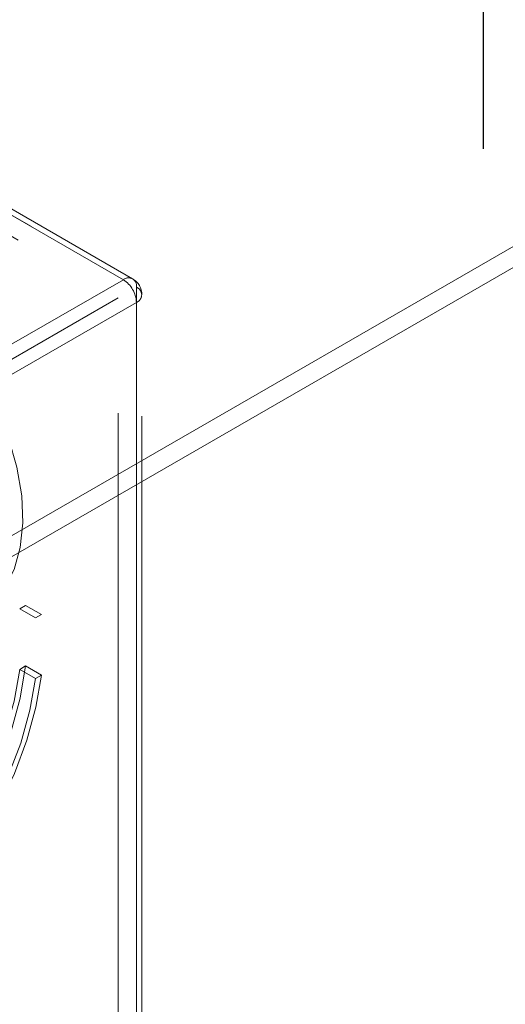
# Model space of a CAD drawing. Header units: inches. Extents: x 3.3 to 19.7, y 2.1 to 14.1.
# Tile 37 of 42: x 17.3917 to 17.4375, y 10.4095 to 10.5025. Entities that reach past the tile are written whole.
import ezdxf

# ---------------------------------------------------------------- set-up
doc = ezdxf.new("R2010")
doc.units = ezdxf.units.IN
doc.header["$MEASUREMENT"] = 0
doc.linetypes.add('DOT2', pattern=[0.025, 0, -0.025])
doc.linetypes.add('HIDDEN', pattern=[0.07500000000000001, 0.05, -0.025])

msp = doc.modelspace()

# ---------------------------------------------------------------- linework, layer by layer
at = {"color": 7, "linetype": 'HIDDEN', "lineweight": 18}
for p, q in [((17.51961713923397, 10.56335009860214), (17.34638542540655, 10.46334555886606)), ((17.52047452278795, 10.56186490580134), (17.34724280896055, 10.46186036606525)), ((17.3616608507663, 10.43688487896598), (17.53489256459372, 10.53688941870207)), ((17.36251823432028, 10.43539968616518), (17.5357499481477, 10.53540422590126)), ((17.40147186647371, 10.47795463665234), (17.30495705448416, 10.53367145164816)), ((17.40234674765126, 10.47804127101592), (17.30583193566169, 10.53375808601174)), ((17.30619442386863, 10.53295690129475), (17.4027092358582, 10.47724008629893)), ((17.30495705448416, 10.53167108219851), (17.40097691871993, 10.47623999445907)), ((17.34863619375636, 10.44745325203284), (17.40147186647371, 10.47795463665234)), ((17.4027092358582, 10.47724008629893), (17.4027092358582, 10.36578834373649)), ((17.34838871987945, 10.44588147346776), (17.40097691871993, 10.47623999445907)), ((17.34987356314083, 10.44531006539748), (17.4027092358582, 10.47581145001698)), ((17.40097691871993, 10.36535979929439), (17.40097691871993, 10.47623999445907)), ((17.4027092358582, 10.36435970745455), (17.4027092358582, 10.47581145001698)), ((17.40322177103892, 10.36507402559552), (17.40322177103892, 10.47652576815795)), ((17.39170763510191, 10.4468839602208), (17.39225812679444, 10.44720175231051)), ((17.39170763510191, 10.4468839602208), (17.39319247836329, 10.44602677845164)), ((17.39225812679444, 10.44720175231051), (17.39374297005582, 10.44634457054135)), ((17.39319247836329, 10.44602677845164), (17.39374297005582, 10.44634457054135)), ((17.39225812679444, 10.44148627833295), (17.39170763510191, 10.44116848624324)), ((17.39225812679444, 10.44148627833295), (17.39374297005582, 10.44062909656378)), ((17.39170763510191, 10.44116848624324), (17.39319247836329, 10.44031130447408)), ((17.39374297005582, 10.44062909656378), (17.39319247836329, 10.44031130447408))]:
    msp.add_line(p, q, dxfattribs=at)
at = {"linetype": 'DOT2', "ltscale": 0.75}
msp.add_line((17.43545259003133, 10.29030281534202), (17.43545259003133, 10.51549249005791), dxfattribs=at)
at = {"color": 7, "linetype": 'HIDDEN', "lineweight": 18, "flags": 128}
for points in [[(17.38624903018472, 10.47155948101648), (17.38438541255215, 10.47389819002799), (17.38237106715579, 10.4759640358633), (17.38025769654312, 10.47770399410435), (17.37809954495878, 10.47907340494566), (17.37595200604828, 10.48003711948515), (17.37387020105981, 10.48057040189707), (17.37190756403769, 10.48065956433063), (17.3701144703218, 10.4803023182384), (17.36853694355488, 10.47950783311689), (17.36721547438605, 10.47829650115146), (17.36618398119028, 10.47669941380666), (17.36546893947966, 10.47475756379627), (17.36508870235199, 10.47252079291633), (17.36505302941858, 10.47004651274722), (17.3653628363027, 10.46739823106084), (17.36601017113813, 10.46464392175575), (17.36697841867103, 10.46185428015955), (17.36824272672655, 10.45910090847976), (17.36977064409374, 10.45645447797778), (17.37152295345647, 10.45398291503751), (17.37345467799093, 10.45174965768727), (17.37551623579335, 10.44981202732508), (17.3776547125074, 10.44821975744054), (17.37981521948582, 10.44701371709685), (17.3819423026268, 10.44622486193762), (17.38398136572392, 10.44587343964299), (17.38588007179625, 10.44596847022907), (17.38758968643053, 10.44650751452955), (17.38906632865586, 10.44747673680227), (17.39027209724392, 10.44885125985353), (17.39117604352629, 10.45059580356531), (17.3917549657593, 10.45266559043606), (17.39199400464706, 10.45500749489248), (17.3918870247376, 10.45756140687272), (17.39143677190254, 10.46026177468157), (17.39065480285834, 10.46303928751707), (17.38956118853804, 10.46582265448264)], [(17.39225812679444, 10.44148627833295), (17.39173533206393, 10.4384500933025), (17.39088121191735, 10.43533623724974), (17.38971311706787, 10.43220796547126), (17.38825477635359, 10.42912882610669), (17.38653581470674, 10.42616136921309), (17.38459115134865, 10.42336587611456), (17.38246029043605, 10.42079913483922), (17.3801865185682, 10.41851328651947), (17.37781602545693, 10.41655476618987), (17.37539696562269, 10.41496335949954), (17.37297848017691, 10.41377139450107), (17.37060969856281, 10.41300308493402), (17.36833874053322, 10.41267403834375), (17.36621173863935, 10.41279093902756), (17.36427190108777, 10.41335141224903), (17.36255863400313, 10.41434407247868), (17.36110674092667, 10.41574875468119), (17.35994571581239, 10.41753692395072), (17.35909914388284, 10.4196722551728), (17.35858422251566, 10.42211137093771), (17.35841141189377, 10.4248047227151), (17.35858422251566, 10.42769759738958), (17.35909914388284, 10.43073122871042), (17.35994571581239, 10.43384399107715), (17.36110674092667, 10.43697265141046), (17.36255863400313, 10.44005365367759), (17.36427190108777, 10.44302440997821), (17.36621173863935, 10.44582457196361), (17.36833874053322, 10.44839725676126), (17.37060969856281, 10.45069020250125), (17.37297848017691, 10.45265682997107), (17.37539696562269, 10.45425718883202), (17.37781602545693, 10.45545876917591), (17.3801865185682, 10.45623716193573), (17.38246029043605, 10.45657655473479), (17.38459115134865, 10.45647005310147), (17.38653581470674, 10.45591982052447), (17.38825477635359, 10.45493703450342), (17.38971311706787, 10.4535416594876), (17.39088121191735, 10.45176204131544), (17.39173533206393, 10.44963433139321), (17.39225812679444, 10.44720175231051)], [(17.39170763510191, 10.44116848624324), (17.39117490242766, 10.43815794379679), (17.39030754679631, 10.43507237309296), (17.38912399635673, 10.43197733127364), (17.38764939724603, 10.42893857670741), (17.38591507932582, 10.4260206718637), (17.38395789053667, 10.42328561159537), (17.3818194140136, 10.42079150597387), (17.37954508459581, 10.41859134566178), (17.37718322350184, 10.41673187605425), (17.37478401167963, 10.41525260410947), (17.37239842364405, 10.41418495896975), (17.3700771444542, 10.41355162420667), (17.36786949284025, 10.41336605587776), (17.36582237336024, 10.41363219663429), (17.36397927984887, 10.41434439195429), (17.36237937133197, 10.41548751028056), (17.36105664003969, 10.41703726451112), (17.36003918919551, 10.41896072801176), (17.35934863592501, 10.42121703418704), (17.35899965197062, 10.42375824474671), (17.35899965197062, 10.42653036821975), (17.35934863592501, 10.42947450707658), (17.36003918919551, 10.43252810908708), (17.36105664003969, 10.4356262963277), (17.36237937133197, 10.43870324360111), (17.36397927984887, 10.44169357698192), (17.36582237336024, 10.44453376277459), (17.36786949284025, 10.44716345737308), (17.3700771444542, 10.44952678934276), (17.37239842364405, 10.45157354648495), (17.37478401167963, 10.45326024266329), (17.37718322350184, 10.45455104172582), (17.37954508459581, 10.45541851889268), (17.3818194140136, 10.45584424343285), (17.38395789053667, 10.45581917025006), (17.38591507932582, 10.45534383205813), (17.38764939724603, 10.45442832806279), (17.38912399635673, 10.45309210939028), (17.39030754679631, 10.45136356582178), (17.39117490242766, 10.44927942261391), (17.39170763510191, 10.4468839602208)], [(17.39374297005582, 10.44062909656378), (17.39322017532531, 10.43759291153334), (17.39236605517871, 10.43447905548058), (17.39119796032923, 10.4313507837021), (17.38973961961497, 10.42827164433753), (17.38802065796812, 10.42530418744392), (17.38607599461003, 10.42250869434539), (17.38394513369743, 10.41994195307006), (17.38167136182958, 10.41765610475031), (17.37930086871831, 10.4156975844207), (17.37688180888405, 10.41410617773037), (17.37446332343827, 10.4129142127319), (17.37209454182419, 10.41214590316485), (17.3698235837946, 10.41181685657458), (17.36769658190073, 10.41193375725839), (17.36575674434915, 10.41249423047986), (17.36404347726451, 10.41348689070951), (17.36259158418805, 10.41489157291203), (17.36143055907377, 10.41667974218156), (17.36058398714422, 10.41881507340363), (17.36006906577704, 10.42125418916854), (17.35989625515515, 10.42394754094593), (17.36006906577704, 10.42684041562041), (17.36058398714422, 10.42987404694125), (17.36143055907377, 10.43298680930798), (17.36259158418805, 10.43611546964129), (17.36404347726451, 10.43919647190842), (17.36575674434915, 10.44216722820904), (17.36769658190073, 10.44496739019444), (17.3698235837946, 10.44754007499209), (17.37209454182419, 10.44983302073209), (17.37446332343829, 10.4517996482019), (17.37688180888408, 10.45340000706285), (17.37930086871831, 10.45460158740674), (17.38167136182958, 10.45537998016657), (17.38394513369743, 10.45571937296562), (17.38607599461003, 10.4556128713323), (17.38802065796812, 10.4550626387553), (17.38973961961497, 10.45407985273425), (17.39119796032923, 10.45268447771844), (17.39236605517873, 10.45090485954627), (17.39322017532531, 10.44877714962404), (17.39374297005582, 10.44634457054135)], [(17.39319247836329, 10.44031130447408), (17.39265974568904, 10.43730076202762), (17.39179239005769, 10.4342151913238), (17.39060883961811, 10.43112014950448), (17.38913424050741, 10.42808139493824), (17.3873999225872, 10.42516349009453), (17.38544273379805, 10.4224284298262), (17.38330425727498, 10.4199343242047), (17.38102992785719, 10.41773416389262), (17.37866806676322, 10.41587469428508), (17.37626885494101, 10.4143954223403), (17.37388326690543, 10.41332777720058), (17.37156198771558, 10.4126944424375), (17.36935433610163, 10.41250887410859), (17.36730721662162, 10.41277501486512), (17.36546412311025, 10.41348721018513), (17.36386421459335, 10.41463032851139), (17.36254148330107, 10.41618008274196), (17.3615240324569, 10.41810354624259), (17.36083347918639, 10.42035985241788), (17.360484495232, 10.42290106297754), (17.360484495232, 10.42567318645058), (17.36083347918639, 10.42861732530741), (17.3615240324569, 10.43167092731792), (17.36254148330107, 10.43476911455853), (17.36386421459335, 10.43784606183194), (17.36546412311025, 10.44083639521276), (17.36730721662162, 10.44367658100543), (17.36935433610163, 10.44630627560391), (17.37156198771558, 10.44866960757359), (17.37388326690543, 10.45071636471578), (17.37626885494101, 10.45240306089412), (17.37866806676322, 10.45369385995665), (17.38102992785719, 10.45456133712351), (17.38330425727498, 10.45498706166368), (17.38544273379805, 10.45496198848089), (17.3873999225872, 10.45448665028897), (17.38913424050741, 10.45357114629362), (17.39060883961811, 10.45223492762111), (17.39179239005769, 10.45050638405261), (17.39265974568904, 10.44842224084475), (17.39319247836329, 10.44602677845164)]]:
    msp.add_lwpolyline(points, dxfattribs=at)
at = {"color": 7, "linetype": 'HIDDEN', "lineweight": 18}
for centre, radius, start, end in [((17.40195489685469, 10.47736245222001), 0.0007641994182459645, 350.7859630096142, 129.2032852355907), ((17.40002275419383, 10.47568920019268), 0.002689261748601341, 2.605478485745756, 57.394521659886), ((17.40147186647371, 10.47652576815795), 0.001749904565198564, 0, 60.00268826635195), ((17.40243812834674, 10.47652576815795), 0.0007640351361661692, 290.7834207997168, 69.21657920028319)]:
    msp.add_arc(centre, radius, start, end, dxfattribs=at)

doc.saveas('drawing.dxf')
